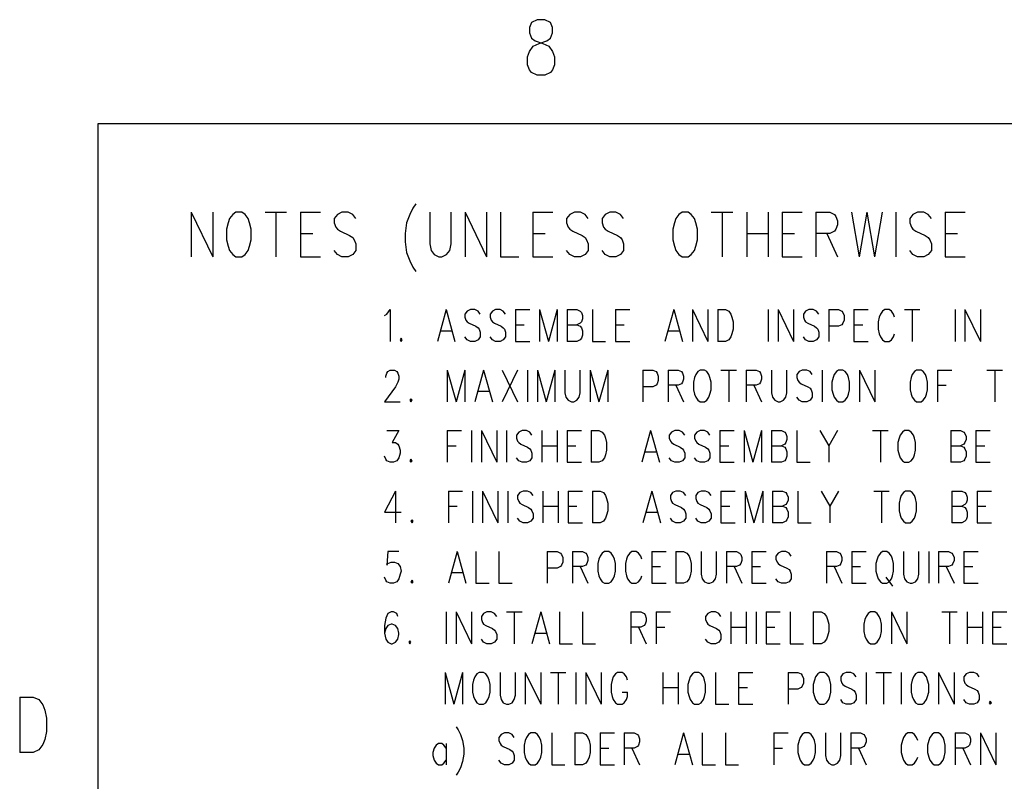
# Model space of a CAD drawing. Extents: x 2 to 38, y 4.3 to 27.6.
# Tile 4 of 25: x 2.2 to 6.5, y 24.2 to 27.5. Entities that reach past the tile are written whole.
import ezdxf

# ---------------------------------------------------------------- set-up
doc = ezdxf.new("R2010")
doc.units = 0
doc.layers.add('assy_t', color=3, linetype='CONTINUOUS')

msp = doc.modelspace()

# ---------------------------------------------------------------- linework, layer by layer
at = {"layer": 'assy_t', "color": 3}
for points in [[(4.4619, 27.53006), (4.43665, 27.51849), (4.42824, 27.49534), (4.42824, 27.4722), (4.43665, 27.44905), (4.45349, 27.43748), (4.48715, 27.42591), (4.5124, 27.41433), (4.52924, 27.39119), (4.53765, 27.36804), (4.53765, 27.33332), (4.52924, 27.31018), (4.52082, 27.29861), (4.49557, 27.28703), (4.4619, 27.28703), (4.43665, 27.29861), (4.42824, 27.31018), (4.41982, 27.33332), (4.41982, 27.36804), (4.42824, 27.39119), (4.44507, 27.41433), (4.47032, 27.42591), (4.50399, 27.43748), (4.52082, 27.44905), (4.52924, 27.4722), (4.52924, 27.49534), (4.52082, 27.51849), (4.49557, 27.53006), (4.4619, 27.53006)], [(2.54174, 4.85581), (2.54174, 27.07542), (37.45826, 27.07542), (37.45826, 4.85581), (2.54174, 4.85581)], [(3.93109, 26.72493), (3.91762, 26.70641), (3.90415, 26.67864), (3.89069, 26.64161), (3.88395, 26.59532), (3.88395, 26.55828), (3.89069, 26.51199), (3.90415, 26.47496), (3.91762, 26.44718), (3.93109, 26.42867)], [(2.94804, 26.6879), (2.94804, 26.49348)], [(2.94804, 26.6879), (3.0423, 26.49348)], [(3.0423, 26.6879), (3.0423, 26.49348)], [(3.1433, 26.6879), (3.12983, 26.67864), (3.11637, 26.66012), (3.10963, 26.64161), (3.1029, 26.61383), (3.1029, 26.56754), (3.10963, 26.53977), (3.11637, 26.52125), (3.12983, 26.50273), (3.1433, 26.49348), (3.17023, 26.49348), (3.1837, 26.50273), (3.19717, 26.52125), (3.2039, 26.53977), (3.21063, 26.56754), (3.21063, 26.61383), (3.2039, 26.64161), (3.19717, 26.66012), (3.1837, 26.67864), (3.17023, 26.6879), (3.1433, 26.6879)], [(3.27123, 26.6879), (3.3655, 26.6879)], [(3.31836, 26.6879), (3.31836, 26.49348)], [(3.42609, 26.6879), (3.42609, 26.49348)], [(3.42609, 26.6879), (3.51363, 26.6879)], [(3.66849, 26.66012), (3.65502, 26.67864), (3.63482, 26.6879), (3.60789, 26.6879), (3.58769, 26.67864), (3.57423, 26.66012), (3.57423, 26.64161), (3.58096, 26.62309), (3.58769, 26.61383), (3.60116, 26.60457), (3.64156, 26.58606), (3.65502, 26.5768), (3.66176, 26.56754), (3.66849, 26.54902), (3.66849, 26.52125), (3.65502, 26.50273), (3.63482, 26.49348), (3.60789, 26.49348), (3.58769, 26.50273), (3.57423, 26.52125)], [(3.99168, 26.6879), (3.99168, 26.54902)], [(3.99168, 26.54902), (3.99842, 26.52125), (4.01188, 26.50273), (4.03208, 26.49348), (4.04555, 26.49348), (4.06575, 26.50273), (4.07922, 26.52125), (4.08595, 26.54902), (4.08595, 26.6879)], [(4.14655, 26.6879), (4.14655, 26.49348)], [(4.14655, 26.6879), (4.24081, 26.49348)], [(4.24081, 26.6879), (4.24081, 26.49348)], [(4.30141, 26.6879), (4.30141, 26.49348), (4.38221, 26.49348)], [(4.44281, 26.6879), (4.44281, 26.49348)], [(4.44281, 26.6879), (4.53034, 26.6879)], [(4.68521, 26.66012), (4.67174, 26.67864), (4.65154, 26.6879), (4.62461, 26.6879), (4.60441, 26.67864), (4.59094, 26.66012), (4.59094, 26.64161), (4.59767, 26.62309), (4.60441, 26.61383), (4.61787, 26.60457), (4.65827, 26.58606), (4.67174, 26.5768), (4.67847, 26.56754), (4.68521, 26.54902), (4.68521, 26.52125), (4.67174, 26.50273), (4.65154, 26.49348), (4.62461, 26.49348), (4.60441, 26.50273), (4.59094, 26.52125)], [(4.84007, 26.66012), (4.8266, 26.67864), (4.8064, 26.6879), (4.77947, 26.6879), (4.75927, 26.67864), (4.74581, 26.66012), (4.74581, 26.64161), (4.75254, 26.62309), (4.75927, 26.61383), (4.77274, 26.60457), (4.81314, 26.58606), (4.8266, 26.5768), (4.83334, 26.56754), (4.84007, 26.54902), (4.84007, 26.52125), (4.8266, 26.50273), (4.8064, 26.49348), (4.77947, 26.49348), (4.75927, 26.50273), (4.74581, 26.52125)], [(5.09593, 26.6879), (5.08247, 26.67864), (5.069, 26.66012), (5.06227, 26.64161), (5.05553, 26.61383), (5.05553, 26.56754), (5.06227, 26.53977), (5.069, 26.52125), (5.08247, 26.50273), (5.09593, 26.49348), (5.12287, 26.49348), (5.13633, 26.50273), (5.1498, 26.52125), (5.15653, 26.53977), (5.16326, 26.56754), (5.16326, 26.61383), (5.15653, 26.64161), (5.1498, 26.66012), (5.13633, 26.67864), (5.12287, 26.6879), (5.09593, 26.6879)], [(5.22386, 26.6879), (5.31813, 26.6879)], [(5.271, 26.6879), (5.271, 26.49348)], [(5.37873, 26.6879), (5.37873, 26.49348)], [(5.47299, 26.6879), (5.47299, 26.49348)], [(5.53359, 26.6879), (5.53359, 26.49348)], [(5.53359, 26.6879), (5.62112, 26.6879)], [(5.68172, 26.6879), (5.68172, 26.49348)], [(5.68172, 26.6879), (5.74232, 26.6879), (5.76252, 26.67864), (5.76925, 26.66938), (5.77599, 26.65086), (5.77599, 26.63235), (5.76925, 26.61383), (5.76252, 26.60457), (5.74232, 26.59532), (5.68172, 26.59532)], [(5.83659, 26.6879), (5.87025, 26.49348)], [(5.90392, 26.6879), (5.87025, 26.49348)], [(5.90392, 26.6879), (5.93758, 26.49348)], [(5.97125, 26.6879), (5.93758, 26.49348)], [(6.03185, 26.6879), (6.03185, 26.49348)], [(6.18671, 26.66012), (6.17325, 26.67864), (6.15305, 26.6879), (6.12611, 26.6879), (6.10591, 26.67864), (6.09245, 26.66012), (6.09245, 26.64161), (6.09918, 26.62309), (6.10591, 26.61383), (6.11938, 26.60457), (6.15978, 26.58606), (6.17325, 26.5768), (6.17998, 26.56754), (6.18671, 26.54902), (6.18671, 26.52125), (6.17325, 26.50273), (6.15305, 26.49348), (6.12611, 26.49348), (6.10591, 26.50273), (6.09245, 26.52125)], [(6.24731, 26.6879), (6.24731, 26.49348)], [(6.24731, 26.6879), (6.33484, 26.6879)], [(3.42609, 26.59532), (3.47996, 26.59532)], [(4.44281, 26.59532), (4.49668, 26.59532)], [(5.37873, 26.59532), (5.47299, 26.59532)], [(5.53359, 26.59532), (5.58746, 26.59532)], [(5.72885, 26.59532), (5.77599, 26.49348)], [(6.24731, 26.59532), (6.30118, 26.59532)], [(3.42609, 26.49348), (3.51363, 26.49348)], [(4.44281, 26.49348), (4.53034, 26.49348)], [(5.53359, 26.49348), (5.62112, 26.49348)], [(6.24731, 26.49348), (6.33484, 26.49348)], [(3.7945, 26.23557), (3.80412, 26.24218), (3.81855, 26.26202), (3.81855, 26.12315)], [(4.06383, 26.26202), (4.02535, 26.12315)], [(4.06383, 26.26202), (4.1023, 26.12315)], [(4.21292, 26.24218), (4.2033, 26.25541), (4.18887, 26.26202), (4.16963, 26.26202), (4.15521, 26.25541), (4.14559, 26.24218), (4.14559, 26.22896), (4.1504, 26.21573), (4.15521, 26.20912), (4.16482, 26.2025), (4.19368, 26.18928), (4.2033, 26.18267), (4.20811, 26.17605), (4.21292, 26.16283), (4.21292, 26.14299), (4.2033, 26.12976), (4.18887, 26.12315), (4.16963, 26.12315), (4.15521, 26.12976), (4.14559, 26.14299)], [(4.32354, 26.24218), (4.31392, 26.25541), (4.29949, 26.26202), (4.28025, 26.26202), (4.26582, 26.25541), (4.2562, 26.24218), (4.2562, 26.22896), (4.26101, 26.21573), (4.26582, 26.20912), (4.27544, 26.2025), (4.3043, 26.18928), (4.31392, 26.18267), (4.31873, 26.17605), (4.32354, 26.16283), (4.32354, 26.14299), (4.31392, 26.12976), (4.29949, 26.12315), (4.28025, 26.12315), (4.26582, 26.12976), (4.2562, 26.14299)], [(4.36682, 26.26202), (4.36682, 26.12315)], [(4.36682, 26.26202), (4.42934, 26.26202)], [(4.47263, 26.26202), (4.47263, 26.12315)], [(4.47263, 26.26202), (4.5111, 26.12315)], [(4.54958, 26.26202), (4.5111, 26.12315)], [(4.54958, 26.26202), (4.54958, 26.12315)], [(4.59286, 26.26202), (4.59286, 26.12315)], [(4.59286, 26.26202), (4.63615, 26.26202), (4.65058, 26.25541), (4.65539, 26.24879), (4.6602, 26.23557), (4.6602, 26.22234), (4.65539, 26.20912), (4.65058, 26.2025), (4.63615, 26.19589)], [(4.70348, 26.26202), (4.70348, 26.12315), (4.7612, 26.12315)], [(4.80448, 26.26202), (4.80448, 26.12315)], [(4.80448, 26.26202), (4.867, 26.26202)], [(5.05938, 26.26202), (5.02091, 26.12315)], [(5.05938, 26.26202), (5.09786, 26.12315)], [(5.14114, 26.26202), (5.14114, 26.12315)], [(5.14114, 26.26202), (5.20847, 26.12315)], [(5.20847, 26.26202), (5.20847, 26.12315)], [(5.25176, 26.26202), (5.25176, 26.12315)], [(5.25176, 26.26202), (5.28542, 26.26202), (5.29985, 26.25541), (5.30947, 26.24218), (5.31428, 26.22896), (5.31909, 26.20912), (5.31909, 26.17605), (5.31428, 26.15621), (5.30947, 26.14299), (5.29985, 26.12976), (5.28542, 26.12315), (5.25176, 26.12315)], [(5.47299, 26.26202), (5.47299, 26.12315)], [(5.51628, 26.26202), (5.51628, 26.12315)], [(5.51628, 26.26202), (5.58361, 26.12315)], [(5.58361, 26.26202), (5.58361, 26.12315)], [(5.69423, 26.24218), (5.68461, 26.25541), (5.67018, 26.26202), (5.65094, 26.26202), (5.63651, 26.25541), (5.62689, 26.24218), (5.62689, 26.22896), (5.6317, 26.21573), (5.63651, 26.20912), (5.64613, 26.2025), (5.67499, 26.18928), (5.68461, 26.18267), (5.68942, 26.17605), (5.69423, 26.16283), (5.69423, 26.14299), (5.68461, 26.12976), (5.67018, 26.12315), (5.65094, 26.12315), (5.63651, 26.12976), (5.62689, 26.14299)], [(5.73751, 26.26202), (5.73751, 26.12315)], [(5.73751, 26.26202), (5.7808, 26.26202), (5.79522, 26.25541), (5.80003, 26.24879), (5.80484, 26.23557), (5.80484, 26.21573), (5.80003, 26.2025), (5.79522, 26.19589), (5.7808, 26.18928), (5.73751, 26.18928)], [(5.84813, 26.26202), (5.84813, 26.12315)], [(5.84813, 26.26202), (5.91065, 26.26202)], [(6.02608, 26.22896), (6.02127, 26.24218), (6.01165, 26.25541), (6.00203, 26.26202), (5.98279, 26.26202), (5.97317, 26.25541), (5.96356, 26.24218), (5.95875, 26.22896), (5.95394, 26.20912), (5.95394, 26.17605), (5.95875, 26.15621), (5.96356, 26.14299), (5.97317, 26.12976), (5.98279, 26.12315), (6.00203, 26.12315), (6.01165, 26.12976), (6.02127, 26.14299), (6.02608, 26.15621)], [(6.06936, 26.26202), (6.13669, 26.26202)], [(6.10303, 26.26202), (6.10303, 26.12315)], [(6.2906, 26.26202), (6.2906, 26.12315)], [(6.33388, 26.26202), (6.33388, 26.12315)], [(6.33388, 26.26202), (6.40121, 26.12315)], [(6.40121, 26.26202), (6.40121, 26.12315)], [(4.36682, 26.19589), (4.4053, 26.19589)], [(4.59286, 26.19589), (4.63615, 26.19589), (4.65058, 26.18928), (4.65539, 26.18267), (4.6602, 26.16944), (4.6602, 26.1496), (4.65539, 26.13637), (4.65058, 26.12976), (4.63615, 26.12315), (4.59286, 26.12315)], [(4.80448, 26.19589), (4.84296, 26.19589)], [(5.84813, 26.19589), (5.8866, 26.19589)], [(4.03978, 26.16944), (4.08787, 26.16944)], [(5.03533, 26.16944), (5.08343, 26.16944)], [(3.86664, 26.13637), (3.86183, 26.12976), (3.86664, 26.12315), (3.87145, 26.12976), (3.86664, 26.13637)], [(4.36682, 26.12315), (4.42934, 26.12315)], [(4.80448, 26.12315), (4.867, 26.12315)], [(5.84813, 26.12315), (5.91065, 26.12315)], [(3.79931, 25.96444), (3.79931, 25.97105), (3.80412, 25.98428), (3.80893, 25.99089), (3.81855, 25.9975), (3.83778, 25.9975), (3.8474, 25.99089), (3.85221, 25.98428), (3.85702, 25.97105), (3.85702, 25.95782), (3.85221, 25.9446), (3.84259, 25.92476), (3.7945, 25.85863), (3.86183, 25.85863)], [(4.06864, 25.9975), (4.06864, 25.85863)], [(4.06864, 25.9975), (4.10711, 25.85863)], [(4.14559, 25.9975), (4.10711, 25.85863)], [(4.14559, 25.9975), (4.14559, 25.85863)], [(4.22735, 25.9975), (4.18887, 25.85863)], [(4.22735, 25.9975), (4.26582, 25.85863)], [(4.30911, 25.9975), (4.37644, 25.85863)], [(4.37644, 25.9975), (4.30911, 25.85863)], [(4.41973, 25.9975), (4.41973, 25.85863)], [(4.46301, 25.9975), (4.46301, 25.85863)], [(4.46301, 25.9975), (4.50149, 25.85863)], [(4.53996, 25.9975), (4.50149, 25.85863)], [(4.53996, 25.9975), (4.53996, 25.85863)], [(4.58325, 25.9975), (4.58325, 25.89831), (4.58806, 25.87847), (4.59767, 25.86524), (4.6121, 25.85863), (4.62172, 25.85863), (4.63615, 25.86524), (4.64577, 25.87847), (4.65058, 25.89831), (4.65058, 25.9975)], [(4.69386, 25.9975), (4.69386, 25.85863)], [(4.69386, 25.9975), (4.73234, 25.85863)], [(4.77081, 25.9975), (4.73234, 25.85863)], [(4.77081, 25.9975), (4.77081, 25.85863)], [(4.92472, 25.9975), (4.92472, 25.85863)], [(4.92472, 25.9975), (4.968, 25.9975), (4.98243, 25.99089), (4.98724, 25.98428), (4.99205, 25.97105), (4.99205, 25.95121), (4.98724, 25.93798), (4.98243, 25.93137), (4.968, 25.92476), (4.92472, 25.92476)], [(5.03533, 25.9975), (5.03533, 25.85863)], [(5.03533, 25.9975), (5.07862, 25.9975), (5.09305, 25.99089), (5.09786, 25.98428), (5.10267, 25.97105), (5.10267, 25.95782), (5.09786, 25.9446), (5.09305, 25.93798), (5.07862, 25.93137), (5.03533, 25.93137)], [(5.17481, 25.9975), (5.16519, 25.99089), (5.15557, 25.97766), (5.15076, 25.96444), (5.14595, 25.9446), (5.14595, 25.91153), (5.15076, 25.89169), (5.15557, 25.87847), (5.16519, 25.86524), (5.17481, 25.85863), (5.19404, 25.85863), (5.20366, 25.86524), (5.21328, 25.87847), (5.21809, 25.89169), (5.2229, 25.91153), (5.2229, 25.9446), (5.21809, 25.96444), (5.21328, 25.97766), (5.20366, 25.99089), (5.19404, 25.9975), (5.17481, 25.9975)], [(5.26619, 25.9975), (5.33352, 25.9975)], [(5.29985, 25.9975), (5.29985, 25.85863)], [(5.3768, 25.9975), (5.3768, 25.85863)], [(5.3768, 25.9975), (5.42009, 25.9975), (5.43452, 25.99089), (5.43933, 25.98428), (5.44414, 25.97105), (5.44414, 25.95782), (5.43933, 25.9446), (5.43452, 25.93798), (5.42009, 25.93137), (5.3768, 25.93137)], [(5.48742, 25.9975), (5.48742, 25.89831), (5.49223, 25.87847), (5.50185, 25.86524), (5.51628, 25.85863), (5.5259, 25.85863), (5.54032, 25.86524), (5.54994, 25.87847), (5.55475, 25.89831), (5.55475, 25.9975)], [(5.66537, 25.97766), (5.65575, 25.99089), (5.64132, 25.9975), (5.62208, 25.9975), (5.60766, 25.99089), (5.59804, 25.97766), (5.59804, 25.96444), (5.60285, 25.95121), (5.60766, 25.9446), (5.61728, 25.93798), (5.64613, 25.92476), (5.65575, 25.91815), (5.66056, 25.91153), (5.66537, 25.89831), (5.66537, 25.87847), (5.65575, 25.86524), (5.64132, 25.85863), (5.62208, 25.85863), (5.60766, 25.86524), (5.59804, 25.87847)], [(5.70865, 25.9975), (5.70865, 25.85863)], [(5.7808, 25.9975), (5.77118, 25.99089), (5.76156, 25.97766), (5.75675, 25.96444), (5.75194, 25.9446), (5.75194, 25.91153), (5.75675, 25.89169), (5.76156, 25.87847), (5.77118, 25.86524), (5.7808, 25.85863), (5.80003, 25.85863), (5.80965, 25.86524), (5.81927, 25.87847), (5.82408, 25.89169), (5.82889, 25.91153), (5.82889, 25.9446), (5.82408, 25.96444), (5.81927, 25.97766), (5.80965, 25.99089), (5.80003, 25.9975), (5.7808, 25.9975)], [(5.87218, 25.9975), (5.87218, 25.85863)], [(5.87218, 25.9975), (5.93951, 25.85863)], [(5.93951, 25.9975), (5.93951, 25.85863)], [(6.12227, 25.9975), (6.11265, 25.99089), (6.10303, 25.97766), (6.09822, 25.96444), (6.09341, 25.9446), (6.09341, 25.91153), (6.09822, 25.89169), (6.10303, 25.87847), (6.11265, 25.86524), (6.12227, 25.85863), (6.1415, 25.85863), (6.15112, 25.86524), (6.16074, 25.87847), (6.16555, 25.89169), (6.17036, 25.91153), (6.17036, 25.9446), (6.16555, 25.96444), (6.16074, 25.97766), (6.15112, 25.99089), (6.1415, 25.9975), (6.12227, 25.9975)], [(6.21365, 25.9975), (6.21365, 25.85863)], [(6.21365, 25.9975), (6.27617, 25.9975)], [(6.43007, 25.9975), (6.4974, 25.9975)], [(6.46374, 25.9975), (6.46374, 25.85863)], [(4.2033, 25.90492), (4.25139, 25.90492)], [(5.069, 25.93137), (5.10267, 25.85863)], [(5.41047, 25.93137), (5.44414, 25.85863)], [(6.21365, 25.93137), (6.25212, 25.93137)], [(3.90992, 25.87186), (3.90512, 25.86524), (3.90992, 25.85863), (3.91473, 25.86524), (3.90992, 25.87186)], [(3.80412, 25.73298), (3.85702, 25.73298), (3.82816, 25.68008), (3.84259, 25.68008), (3.85221, 25.67347), (3.85702, 25.66685), (3.86183, 25.64701), (3.86183, 25.63379), (3.85702, 25.61395), (3.8474, 25.60072), (3.83297, 25.59411), (3.81855, 25.59411), (3.80412, 25.60072), (3.79931, 25.60734), (3.7945, 25.62056)], [(4.06864, 25.73298), (4.06864, 25.59411)], [(4.06864, 25.73298), (4.13116, 25.73298)], [(4.17444, 25.73298), (4.17444, 25.59411)], [(4.21773, 25.73298), (4.21773, 25.59411)], [(4.21773, 25.73298), (4.28506, 25.59411)], [(4.28506, 25.73298), (4.28506, 25.59411)], [(4.32835, 25.73298), (4.32835, 25.59411)], [(4.43896, 25.71314), (4.42934, 25.72637), (4.41492, 25.73298), (4.39568, 25.73298), (4.38125, 25.72637), (4.37163, 25.71314), (4.37163, 25.69992), (4.37644, 25.68669), (4.38125, 25.68008), (4.39087, 25.67347), (4.41973, 25.66024), (4.42934, 25.65363), (4.43415, 25.64701), (4.43896, 25.63379), (4.43896, 25.61395), (4.42934, 25.60072), (4.41492, 25.59411), (4.39568, 25.59411), (4.38125, 25.60072), (4.37163, 25.61395)], [(4.48225, 25.73298), (4.48225, 25.59411)], [(4.54958, 25.73298), (4.54958, 25.59411)], [(4.59286, 25.73298), (4.59286, 25.59411)], [(4.59286, 25.73298), (4.65539, 25.73298)], [(4.69867, 25.73298), (4.69867, 25.59411)], [(4.69867, 25.73298), (4.73234, 25.73298), (4.74677, 25.72637), (4.75639, 25.71314), (4.7612, 25.69992), (4.766, 25.68008), (4.766, 25.64701), (4.7612, 25.62717), (4.75639, 25.61395), (4.74677, 25.60072), (4.73234, 25.59411), (4.69867, 25.59411)], [(4.95838, 25.73298), (4.91991, 25.59411)], [(4.95838, 25.73298), (4.99686, 25.59411)], [(5.10747, 25.71314), (5.09786, 25.72637), (5.08343, 25.73298), (5.06419, 25.73298), (5.04976, 25.72637), (5.04014, 25.71314), (5.04014, 25.69992), (5.04495, 25.68669), (5.04976, 25.68008), (5.05938, 25.67347), (5.08824, 25.66024), (5.09786, 25.65363), (5.10267, 25.64701), (5.10747, 25.63379), (5.10747, 25.61395), (5.09786, 25.60072), (5.08343, 25.59411), (5.06419, 25.59411), (5.04976, 25.60072), (5.04014, 25.61395)], [(5.21809, 25.71314), (5.20847, 25.72637), (5.19404, 25.73298), (5.17481, 25.73298), (5.16038, 25.72637), (5.15076, 25.71314), (5.15076, 25.69992), (5.15557, 25.68669), (5.16038, 25.68008), (5.17, 25.67347), (5.19885, 25.66024), (5.20847, 25.65363), (5.21328, 25.64701), (5.21809, 25.63379), (5.21809, 25.61395), (5.20847, 25.60072), (5.19404, 25.59411), (5.17481, 25.59411), (5.16038, 25.60072), (5.15076, 25.61395)], [(5.26138, 25.73298), (5.26138, 25.59411)], [(5.26138, 25.73298), (5.3239, 25.73298)], [(5.36718, 25.73298), (5.36718, 25.59411)], [(5.36718, 25.73298), (5.40566, 25.59411)], [(5.44414, 25.73298), (5.40566, 25.59411)], [(5.44414, 25.73298), (5.44414, 25.59411)], [(5.48742, 25.73298), (5.48742, 25.59411)], [(5.48742, 25.73298), (5.53071, 25.73298), (5.54513, 25.72637), (5.54994, 25.71976), (5.55475, 25.70653), (5.55475, 25.6933), (5.54994, 25.68008), (5.54513, 25.67347), (5.53071, 25.66685)], [(5.59804, 25.73298), (5.59804, 25.59411), (5.65575, 25.59411)], [(5.69904, 25.73298), (5.73751, 25.66685), (5.73751, 25.59411)], [(5.77599, 25.73298), (5.73751, 25.66685)], [(5.92989, 25.73298), (5.99722, 25.73298)], [(5.96356, 25.73298), (5.96356, 25.59411)], [(6.06936, 25.73298), (6.05974, 25.72637), (6.05013, 25.71314)], [(6.05013, 25.61395), (6.05974, 25.60072), (6.06936, 25.59411), (6.0886, 25.59411), (6.09822, 25.60072), (6.10784, 25.61395), (6.11265, 25.62717), (6.11746, 25.64701), (6.11746, 25.68008), (6.11265, 25.69992), (6.10784, 25.71314), (6.09822, 25.72637), (6.0886, 25.73298), (6.06936, 25.73298)], [(6.27136, 25.73298), (6.27136, 25.59411)], [(6.27136, 25.73298), (6.31464, 25.73298), (6.32907, 25.72637), (6.33388, 25.71976), (6.33869, 25.70653), (6.33869, 25.6933), (6.33388, 25.68008), (6.32907, 25.67347), (6.31464, 25.66685)], [(6.38198, 25.73298), (6.38198, 25.59411)], [(6.38198, 25.73298), (6.4445, 25.73298)], [(6.05013, 25.71314), (6.04532, 25.69992), (6.04051, 25.68008), (6.04051, 25.64701), (6.04532, 25.62717), (6.05013, 25.61395)], [(4.06864, 25.66685), (4.10711, 25.66685)], [(4.48225, 25.66685), (4.54958, 25.66685)], [(4.59286, 25.66685), (4.63134, 25.66685)], [(4.93434, 25.6404), (4.98243, 25.6404)], [(5.26138, 25.66685), (5.29985, 25.66685)], [(5.48742, 25.66685), (5.53071, 25.66685), (5.54513, 25.66024), (5.54994, 25.65363), (5.55475, 25.6404), (5.55475, 25.62056), (5.54994, 25.60734), (5.54513, 25.60072), (5.53071, 25.59411), (5.48742, 25.59411)], [(6.27136, 25.66685), (6.31464, 25.66685), (6.32907, 25.66024), (6.33388, 25.65363), (6.33869, 25.6404), (6.33869, 25.62056), (6.33388, 25.60734), (6.32907, 25.60072), (6.31464, 25.59411), (6.27136, 25.59411)], [(6.38198, 25.66685), (6.42045, 25.66685)], [(3.90992, 25.60734), (3.90512, 25.60072), (3.90992, 25.59411), (3.91473, 25.60072), (3.90992, 25.60734)], [(4.59286, 25.59411), (4.65539, 25.59411)], [(5.26138, 25.59411), (5.3239, 25.59411)], [(6.38198, 25.59411), (6.4445, 25.59411)], [(3.84259, 25.46846), (3.7945, 25.37588), (3.86664, 25.37588)], [(3.84259, 25.46846), (3.84259, 25.32959)], [(4.07345, 25.46846), (4.07345, 25.32959)], [(4.07345, 25.46846), (4.13597, 25.46846)], [(4.17925, 25.46846), (4.17925, 25.32959)], [(4.22254, 25.46846), (4.22254, 25.32959)], [(4.22254, 25.46846), (4.28987, 25.32959)], [(4.28987, 25.46846), (4.28987, 25.32959)], [(4.33316, 25.46846), (4.33316, 25.32959)], [(4.44377, 25.44862), (4.43415, 25.46185), (4.41973, 25.46846), (4.40049, 25.46846), (4.38606, 25.46185), (4.37644, 25.44862), (4.37644, 25.4354), (4.38125, 25.42217), (4.38606, 25.41556), (4.39568, 25.40895), (4.42453, 25.39572), (4.43415, 25.38911), (4.43896, 25.38249), (4.44377, 25.36927), (4.44377, 25.34943), (4.43415, 25.3362), (4.41973, 25.32959), (4.40049, 25.32959), (4.38606, 25.3362), (4.37644, 25.34943)], [(4.48706, 25.46846), (4.48706, 25.32959)], [(4.55439, 25.46846), (4.55439, 25.32959)], [(4.59767, 25.46846), (4.59767, 25.32959)], [(4.59767, 25.46846), (4.6602, 25.46846)], [(4.70348, 25.46846), (4.70348, 25.32959)], [(4.70348, 25.46846), (4.73715, 25.46846), (4.75158, 25.46185), (4.7612, 25.44862), (4.766, 25.4354), (4.77081, 25.41556), (4.77081, 25.38249), (4.766, 25.36266), (4.7612, 25.34943), (4.75158, 25.3362), (4.73715, 25.32959), (4.70348, 25.32959)], [(4.96319, 25.46846), (4.92472, 25.32959)], [(4.96319, 25.46846), (5.00167, 25.32959)], [(5.11228, 25.44862), (5.10267, 25.46185), (5.08824, 25.46846), (5.069, 25.46846), (5.05457, 25.46185), (5.04495, 25.44862), (5.04495, 25.4354), (5.04976, 25.42217), (5.05457, 25.41556), (5.06419, 25.40895), (5.09305, 25.39572), (5.10267, 25.38911), (5.10747, 25.38249), (5.11228, 25.36927), (5.11228, 25.34943), (5.10267, 25.3362), (5.08824, 25.32959), (5.069, 25.32959), (5.05457, 25.3362), (5.04495, 25.34943)], [(5.2229, 25.44862), (5.21328, 25.46185), (5.19885, 25.46846), (5.17962, 25.46846), (5.16519, 25.46185), (5.15557, 25.44862), (5.15557, 25.4354), (5.16038, 25.42217), (5.16519, 25.41556), (5.17481, 25.40895), (5.20366, 25.39572), (5.21328, 25.38911), (5.21809, 25.38249), (5.2229, 25.36927), (5.2229, 25.34943), (5.21328, 25.3362), (5.19885, 25.32959), (5.17962, 25.32959), (5.16519, 25.3362), (5.15557, 25.34943)], [(5.26619, 25.46846), (5.26619, 25.32959)], [(5.26619, 25.46846), (5.32871, 25.46846)], [(5.37199, 25.46846), (5.37199, 25.32959)], [(5.37199, 25.46846), (5.41047, 25.32959)], [(5.44895, 25.46846), (5.41047, 25.32959)], [(5.44895, 25.46846), (5.44895, 25.32959)], [(5.49223, 25.46846), (5.49223, 25.32959)], [(5.49223, 25.46846), (5.53552, 25.46846)], [(5.53552, 25.46846), (5.54994, 25.46185), (5.55475, 25.45524), (5.55956, 25.44201), (5.55956, 25.42879), (5.55475, 25.41556), (5.54994, 25.40895), (5.53552, 25.40233)], [(5.60285, 25.46846), (5.60285, 25.32959), (5.66056, 25.32959)], [(5.70385, 25.46846), (5.74232, 25.40233), (5.74232, 25.32959)], [(5.7808, 25.46846), (5.74232, 25.40233)], [(5.9347, 25.46846), (6.00203, 25.46846)], [(5.96836, 25.46846), (5.96836, 25.32959)], [(6.07417, 25.46846), (6.06455, 25.46185), (6.05493, 25.44862), (6.05013, 25.4354)], [(6.05013, 25.36266), (6.05493, 25.34943), (6.06455, 25.3362), (6.07417, 25.32959), (6.09341, 25.32959), (6.10303, 25.3362), (6.11265, 25.34943), (6.11746, 25.36266), (6.12227, 25.38249), (6.12227, 25.41556), (6.11746, 25.4354), (6.11265, 25.44862), (6.10303, 25.46185), (6.09341, 25.46846), (6.07417, 25.46846)], [(6.27617, 25.46846), (6.27617, 25.32959)], [(6.27617, 25.46846), (6.31945, 25.46846), (6.33388, 25.46185), (6.33869, 25.45524), (6.3435, 25.44201), (6.3435, 25.42879), (6.33869, 25.41556), (6.33388, 25.40895), (6.31945, 25.40233)], [(6.38679, 25.46846), (6.38679, 25.32959)], [(6.38679, 25.46846), (6.44931, 25.46846)], [(6.05013, 25.4354), (6.04532, 25.41556), (6.04532, 25.38249), (6.05013, 25.36266)], [(4.07345, 25.40233), (4.11192, 25.40233)], [(4.48706, 25.40233), (4.55439, 25.40233)], [(4.59767, 25.40233), (4.63615, 25.40233)], [(4.93914, 25.37588), (4.98724, 25.37588)], [(5.26619, 25.40233), (5.30466, 25.40233)], [(5.49223, 25.40233), (5.53552, 25.40233)], [(5.53552, 25.40233), (5.54994, 25.39572), (5.55475, 25.38911), (5.55956, 25.37588), (5.55956, 25.35604), (5.55475, 25.34282), (5.54994, 25.3362), (5.53552, 25.32959)], [(6.27617, 25.40233), (6.31945, 25.40233), (6.33388, 25.39572), (6.33869, 25.38911), (6.3435, 25.37588), (6.3435, 25.35604), (6.33869, 25.34282), (6.33388, 25.3362), (6.31945, 25.32959), (6.27617, 25.32959)], [(6.38679, 25.40233), (6.42526, 25.40233)], [(3.91473, 25.34282), (3.90992, 25.3362), (3.91473, 25.32959), (3.91954, 25.3362), (3.91473, 25.34282)], [(4.59767, 25.32959), (4.6602, 25.32959)], [(5.26619, 25.32959), (5.32871, 25.32959)], [(5.53552, 25.32959), (5.49223, 25.32959)], [(6.38679, 25.32959), (6.44931, 25.32959)], [(3.85702, 25.20394), (3.80893, 25.20394), (3.80412, 25.14443), (3.80893, 25.15104), (3.82335, 25.15765), (3.83778, 25.15765), (3.85221, 25.15104), (3.86183, 25.13781), (3.86664, 25.11798), (3.86183, 25.10475), (3.85702, 25.08491), (3.8474, 25.07168), (3.83297, 25.06507), (3.81855, 25.06507), (3.80412, 25.07168), (3.79931, 25.0783), (3.7945, 25.09152)], [(4.11192, 25.20394), (4.07345, 25.06507)], [(4.11192, 25.20394), (4.1504, 25.06507)], [(4.19368, 25.20394), (4.19368, 25.06507), (4.25139, 25.06507)], [(4.29468, 25.20394), (4.29468, 25.06507), (4.35239, 25.06507)], [(4.5063, 25.20394), (4.5063, 25.06507)], [(4.5063, 25.20394), (4.54958, 25.20394), (4.56401, 25.19733), (4.56882, 25.19072), (4.57363, 25.17749), (4.57363, 25.15765), (4.56882, 25.14443), (4.56401, 25.13781), (4.54958, 25.1312), (4.5063, 25.1312)], [(4.61691, 25.20394), (4.61691, 25.06507)], [(4.61691, 25.20394), (4.6602, 25.20394), (4.67463, 25.19733), (4.67943, 25.19072), (4.68424, 25.17749), (4.68424, 25.16427), (4.67943, 25.15104), (4.67463, 25.14443), (4.6602, 25.13781), (4.61691, 25.13781)], [(4.75639, 25.20394), (4.74677, 25.19733), (4.73715, 25.18411), (4.73234, 25.17088), (4.72753, 25.15104), (4.72753, 25.11798), (4.73234, 25.09814), (4.73715, 25.08491), (4.74677, 25.07168), (4.75639, 25.06507), (4.77562, 25.06507), (4.78524, 25.07168), (4.79486, 25.08491), (4.79967, 25.09814), (4.80448, 25.11798), (4.80448, 25.15104), (4.79967, 25.17088), (4.79486, 25.18411), (4.78524, 25.19733), (4.77562, 25.20394), (4.75639, 25.20394)], [(4.91991, 25.17088), (4.9151, 25.18411), (4.90548, 25.19733), (4.89586, 25.20394), (4.87662, 25.20394), (4.867, 25.19733), (4.85738, 25.18411), (4.85257, 25.17088), (4.84777, 25.15104), (4.84777, 25.11798), (4.85257, 25.09814), (4.85738, 25.08491), (4.867, 25.07168), (4.87662, 25.06507), (4.89586, 25.06507), (4.90548, 25.07168), (4.9151, 25.08491), (4.91991, 25.09814)], [(4.96319, 25.20394), (4.96319, 25.06507)], [(4.96319, 25.20394), (5.02571, 25.20394)], [(5.069, 25.20394), (5.069, 25.06507)], [(5.069, 25.20394), (5.10267, 25.20394), (5.11709, 25.19733), (5.12671, 25.18411), (5.13152, 25.17088), (5.13633, 25.15104), (5.13633, 25.11798), (5.13152, 25.09814), (5.12671, 25.08491), (5.11709, 25.07168), (5.10267, 25.06507), (5.069, 25.06507)], [(5.17962, 25.20394), (5.17962, 25.10475), (5.18443, 25.08491), (5.19404, 25.07168), (5.20847, 25.06507), (5.21809, 25.06507), (5.23252, 25.07168), (5.24214, 25.08491), (5.24695, 25.10475), (5.24695, 25.20394)], [(5.29023, 25.20394), (5.29023, 25.06507)], [(5.29023, 25.20394), (5.33352, 25.20394), (5.34795, 25.19733), (5.35276, 25.19072), (5.35757, 25.17749), (5.35757, 25.16427), (5.35276, 25.15104), (5.34795, 25.14443), (5.33352, 25.13781), (5.29023, 25.13781)], [(5.40085, 25.20394), (5.40085, 25.06507)], [(5.40085, 25.20394), (5.46337, 25.20394)], [(5.57399, 25.18411), (5.56437, 25.19733), (5.54994, 25.20394), (5.53071, 25.20394), (5.51628, 25.19733), (5.50666, 25.18411), (5.50666, 25.17088), (5.51147, 25.15765), (5.51628, 25.15104), (5.5259, 25.14443), (5.55475, 25.1312), (5.56437, 25.12459), (5.56918, 25.11798), (5.57399, 25.10475), (5.57399, 25.08491), (5.56437, 25.07168), (5.54994, 25.06507), (5.53071, 25.06507), (5.51628, 25.07168), (5.50666, 25.08491)], [(5.72789, 25.20394), (5.72789, 25.06507)], [(5.72789, 25.20394), (5.77118, 25.20394), (5.78561, 25.19733), (5.79042, 25.19072), (5.79522, 25.17749), (5.79522, 25.16427), (5.79042, 25.15104), (5.78561, 25.14443), (5.77118, 25.13781), (5.72789, 25.13781)], [(5.83851, 25.20394), (5.83851, 25.06507)], [(5.83851, 25.20394), (5.90103, 25.20394)], [(5.97317, 25.20394), (5.96356, 25.19733), (5.95394, 25.18411), (5.94913, 25.17088), (5.94432, 25.15104), (5.94432, 25.11798), (5.94913, 25.09814), (5.95394, 25.08491), (5.96356, 25.07168), (5.97317, 25.06507), (5.99241, 25.06507), (6.00203, 25.07168), (6.01165, 25.08491), (6.01646, 25.09814), (6.02127, 25.11798), (6.02127, 25.15104), (6.01646, 25.17088), (6.01165, 25.18411), (6.00203, 25.19733), (5.99241, 25.20394), (5.97317, 25.20394)], [(6.06455, 25.20394), (6.06455, 25.10475), (6.06936, 25.08491), (6.07898, 25.07168), (6.09341, 25.06507), (6.10303, 25.06507), (6.11746, 25.07168), (6.12708, 25.08491), (6.13189, 25.10475), (6.13189, 25.20394)], [(6.17517, 25.20394), (6.17517, 25.06507)], [(6.21846, 25.20394), (6.21846, 25.06507)], [(6.21846, 25.20394), (6.26174, 25.20394), (6.27617, 25.19733), (6.28098, 25.19072), (6.28579, 25.17749), (6.28579, 25.16427), (6.28098, 25.15104), (6.27617, 25.14443), (6.26174, 25.13781), (6.21846, 25.13781)], [(6.32907, 25.20394), (6.32907, 25.06507)], [(6.32907, 25.20394), (6.3916, 25.20394)], [(4.65058, 25.13781), (4.68424, 25.06507)], [(4.96319, 25.13781), (5.00167, 25.13781)], [(5.3239, 25.13781), (5.35757, 25.06507)], [(5.40085, 25.13781), (5.43933, 25.13781)], [(5.76156, 25.13781), (5.79522, 25.06507)], [(5.83851, 25.13781), (5.87699, 25.13781)], [(6.25212, 25.13781), (6.28579, 25.06507)], [(6.32907, 25.13781), (6.36755, 25.13781)], [(3.91473, 25.0783), (3.90992, 25.07168), (3.91473, 25.06507), (3.91954, 25.07168), (3.91473, 25.0783)], [(4.08787, 25.11136), (4.13597, 25.11136)], [(5.9876, 25.09152), (6.01646, 25.05185)], [(4.96319, 25.06507), (5.02571, 25.06507)], [(5.40085, 25.06507), (5.46337, 25.06507)], [(5.83851, 25.06507), (5.90103, 25.06507)], [(6.32907, 25.06507), (6.3916, 25.06507)], [(3.85221, 24.91959), (3.8474, 24.93281), (3.83297, 24.93943), (3.82335, 24.93943), (3.80893, 24.93281), (3.79931, 24.91297), (3.7945, 24.87991), (3.7945, 24.84684), (3.79931, 24.82039), (3.80893, 24.80717), (3.82335, 24.80055), (3.82816, 24.80055), (3.84259, 24.80717), (3.85221, 24.82039), (3.85702, 24.84023), (3.85702, 24.84684), (3.85221, 24.86668), (3.84259, 24.87991), (3.82816, 24.88652), (3.82335, 24.88652), (3.80893, 24.87991), (3.79931, 24.86668), (3.7945, 24.84684)], [(4.06383, 24.93943), (4.06383, 24.80055)], [(4.10711, 24.93943), (4.10711, 24.80055)], [(4.10711, 24.93943), (4.17444, 24.80055)], [(4.17444, 24.93943), (4.17444, 24.80055)], [(4.28506, 24.91959), (4.27544, 24.93281), (4.26101, 24.93943), (4.24178, 24.93943), (4.22735, 24.93281), (4.21773, 24.91959), (4.21773, 24.90636), (4.22254, 24.89313), (4.22735, 24.88652), (4.23697, 24.87991), (4.26582, 24.86668), (4.27544, 24.86007), (4.28025, 24.85346), (4.28506, 24.84023), (4.28506, 24.82039), (4.27544, 24.80717), (4.26101, 24.80055), (4.24178, 24.80055), (4.22735, 24.80717), (4.21773, 24.82039)], [(4.32835, 24.93943), (4.39568, 24.93943)], [(4.36201, 24.93943), (4.36201, 24.80055)], [(4.47744, 24.93943), (4.43896, 24.80055)], [(4.47744, 24.93943), (4.51591, 24.80055)], [(4.5592, 24.93943), (4.5592, 24.80055), (4.61691, 24.80055)], [(4.6602, 24.93943), (4.6602, 24.80055), (4.71791, 24.80055)], [(4.87181, 24.93943), (4.87181, 24.80055)], [(4.87181, 24.93943), (4.9151, 24.93943), (4.92953, 24.93281), (4.93434, 24.9262), (4.93914, 24.91297), (4.93914, 24.89975), (4.93434, 24.88652), (4.92953, 24.87991), (4.9151, 24.8733), (4.87181, 24.8733)], [(4.98243, 24.93943), (4.98243, 24.80055)], [(4.98243, 24.93943), (5.04495, 24.93943)], [(5.26619, 24.91959), (5.25657, 24.93281), (5.24214, 24.93943), (5.2229, 24.93943), (5.20847, 24.93281), (5.19885, 24.91959), (5.19885, 24.90636), (5.20366, 24.89313), (5.20847, 24.88652), (5.21809, 24.87991), (5.24695, 24.86668), (5.25657, 24.86007), (5.26138, 24.85346), (5.26619, 24.84023), (5.26619, 24.82039), (5.25657, 24.80717), (5.24214, 24.80055), (5.2229, 24.80055), (5.20847, 24.80717), (5.19885, 24.82039)], [(5.30947, 24.93943), (5.30947, 24.80055)], [(5.3768, 24.93943), (5.3768, 24.80055)], [(5.42009, 24.93943), (5.42009, 24.80055)], [(5.46337, 24.93943), (5.46337, 24.80055)], [(5.46337, 24.93943), (5.5259, 24.93943)], [(5.56918, 24.93943), (5.56918, 24.80055), (5.62689, 24.80055)], [(5.67018, 24.93943), (5.67018, 24.80055)], [(5.67018, 24.93943), (5.70385, 24.93943), (5.71827, 24.93281), (5.72789, 24.91959), (5.7327, 24.90636), (5.73751, 24.88652), (5.73751, 24.85346), (5.7327, 24.83362), (5.72789, 24.82039), (5.71827, 24.80717), (5.70385, 24.80055), (5.67018, 24.80055)], [(5.92027, 24.93943), (5.91065, 24.93281), (5.90103, 24.91959), (5.89622, 24.90636), (5.89141, 24.88652), (5.89141, 24.85346), (5.89622, 24.83362), (5.90103, 24.82039), (5.91065, 24.80717), (5.92027, 24.80055), (5.93951, 24.80055), (5.94913, 24.80717), (5.95875, 24.82039), (5.96356, 24.83362), (5.96836, 24.85346), (5.96836, 24.88652), (5.96356, 24.90636), (5.95875, 24.91959), (5.94913, 24.93281), (5.93951, 24.93943), (5.92027, 24.93943)], [(6.01165, 24.93943), (6.01165, 24.80055)], [(6.01165, 24.93943), (6.07898, 24.80055)], [(6.07898, 24.93943), (6.07898, 24.80055)], [(6.23288, 24.93943), (6.30022, 24.93943)], [(6.26655, 24.93943), (6.26655, 24.80055)], [(6.3435, 24.93943), (6.3435, 24.80055)], [(6.41083, 24.93943), (6.41083, 24.80055)], [(6.45412, 24.93943), (6.45412, 24.80055)], [(6.45412, 24.93943), (6.51664, 24.93943)], [(4.90548, 24.8733), (4.93914, 24.80055)], [(4.98243, 24.8733), (5.02091, 24.8733)], [(5.30947, 24.8733), (5.3768, 24.8733)], [(5.46337, 24.8733), (5.50185, 24.8733)], [(6.3435, 24.8733), (6.41083, 24.8733)], [(6.45412, 24.8733), (6.49259, 24.8733)], [(4.45339, 24.84684), (4.50149, 24.84684)], [(3.90512, 24.81378), (3.90031, 24.80717), (3.90512, 24.80055), (3.90992, 24.80717), (3.90512, 24.81378)], [(5.46337, 24.80055), (5.5259, 24.80055)], [(6.45412, 24.80055), (6.51664, 24.80055)], [(4.05902, 24.67491), (4.05902, 24.53603)], [(4.05902, 24.67491), (4.09749, 24.53603)], [(4.13597, 24.67491), (4.09749, 24.53603)], [(4.13597, 24.67491), (4.13597, 24.53603)], [(4.20811, 24.67491), (4.19849, 24.66829), (4.18887, 24.65507), (4.18406, 24.64184), (4.17925, 24.622), (4.17925, 24.58894), (4.18406, 24.5691), (4.18887, 24.55587), (4.19849, 24.54265), (4.20811, 24.53603), (4.22735, 24.53603), (4.23697, 24.54265), (4.24659, 24.55587), (4.25139, 24.5691), (4.2562, 24.58894), (4.2562, 24.622), (4.25139, 24.64184), (4.24659, 24.65507), (4.23697, 24.66829), (4.22735, 24.67491), (4.20811, 24.67491)], [(4.29949, 24.67491), (4.29949, 24.57571), (4.3043, 24.55587), (4.31392, 24.54265), (4.32835, 24.53603), (4.33796, 24.53603), (4.35239, 24.54265), (4.36201, 24.55587), (4.36682, 24.57571), (4.36682, 24.67491)], [(4.41011, 24.67491), (4.41011, 24.53603)], [(4.41011, 24.67491), (4.47744, 24.53603)], [(4.47744, 24.67491), (4.47744, 24.53603)], [(4.52072, 24.67491), (4.58806, 24.67491)], [(4.55439, 24.67491), (4.55439, 24.53603)], [(4.63134, 24.67491), (4.63134, 24.53603)], [(4.67463, 24.67491), (4.67463, 24.53603)], [(4.67463, 24.67491), (4.74196, 24.53603)], [(4.74196, 24.67491), (4.74196, 24.53603)], [(4.85738, 24.64184), (4.85257, 24.65507), (4.84296, 24.66829), (4.83334, 24.67491), (4.8141, 24.67491), (4.80448, 24.66829), (4.79486, 24.65507), (4.79005, 24.64184), (4.78524, 24.622), (4.78524, 24.58894), (4.79005, 24.5691), (4.79486, 24.55587), (4.80448, 24.54265), (4.8141, 24.53603), (4.83334, 24.53603), (4.84296, 24.54265), (4.85257, 24.55587), (4.85738, 24.5691), (4.85738, 24.58894)], [(5.01129, 24.67491), (5.01129, 24.53603)], [(5.07862, 24.67491), (5.07862, 24.53603)], [(5.15076, 24.67491), (5.14114, 24.66829), (5.13152, 24.65507), (5.12671, 24.64184), (5.1219, 24.622), (5.1219, 24.58894), (5.12671, 24.5691), (5.13152, 24.55587), (5.14114, 24.54265), (5.15076, 24.53603), (5.17, 24.53603), (5.17962, 24.54265), (5.18924, 24.55587), (5.19404, 24.5691), (5.19885, 24.58894), (5.19885, 24.622), (5.19404, 24.64184), (5.18924, 24.65507), (5.17962, 24.66829), (5.17, 24.67491), (5.15076, 24.67491)], [(5.24214, 24.67491), (5.24214, 24.53603), (5.29985, 24.53603)], [(5.34314, 24.67491), (5.34314, 24.53603)], [(5.34314, 24.67491), (5.40566, 24.67491)], [(5.55956, 24.67491), (5.55956, 24.53603)], [(5.55956, 24.67491), (5.60285, 24.67491), (5.61728, 24.66829), (5.62208, 24.66168), (5.62689, 24.64845), (5.62689, 24.62862), (5.62208, 24.61539), (5.61728, 24.60878), (5.60285, 24.60216), (5.55956, 24.60216)], [(5.69904, 24.67491), (5.68942, 24.66829), (5.6798, 24.65507), (5.67499, 24.64184), (5.67018, 24.622), (5.67018, 24.58894), (5.67499, 24.5691), (5.6798, 24.55587), (5.68942, 24.54265), (5.69904, 24.53603), (5.71827, 24.53603), (5.72789, 24.54265), (5.73751, 24.55587), (5.74232, 24.5691), (5.74713, 24.58894), (5.74713, 24.622), (5.74232, 24.64184), (5.73751, 24.65507), (5.72789, 24.66829), (5.71827, 24.67491), (5.69904, 24.67491)], [(5.85775, 24.65507), (5.84813, 24.66829), (5.8337, 24.67491), (5.81446, 24.67491), (5.80003, 24.66829), (5.79042, 24.65507), (5.79042, 24.64184), (5.79522, 24.62862), (5.80003, 24.622), (5.80965, 24.61539), (5.83851, 24.60216), (5.84813, 24.59555), (5.85294, 24.58894), (5.85775, 24.57571), (5.85775, 24.55587), (5.84813, 24.54265), (5.8337, 24.53603), (5.81446, 24.53603), (5.80003, 24.54265), (5.79042, 24.55587)], [(5.90103, 24.67491), (5.90103, 24.53603)], [(5.94432, 24.67491), (6.01165, 24.67491)], [(5.97798, 24.67491), (5.97798, 24.53603)], [(6.05493, 24.67491), (6.05493, 24.53603)], [(6.12708, 24.67491), (6.11746, 24.66829), (6.10784, 24.65507), (6.10303, 24.64184), (6.09822, 24.622), (6.09822, 24.58894), (6.10303, 24.5691), (6.10784, 24.55587), (6.11746, 24.54265), (6.12708, 24.53603), (6.14631, 24.53603), (6.15593, 24.54265), (6.16555, 24.55587), (6.17036, 24.5691), (6.17517, 24.58894), (6.17517, 24.622), (6.17036, 24.64184), (6.16555, 24.65507), (6.15593, 24.66829), (6.14631, 24.67491), (6.12708, 24.67491)], [(6.21846, 24.67491), (6.21846, 24.53603)], [(6.21846, 24.67491), (6.28579, 24.53603)], [(6.28579, 24.67491), (6.28579, 24.53603)], [(6.3964, 24.65507), (6.38679, 24.66829), (6.37236, 24.67491), (6.35312, 24.67491), (6.33869, 24.66829), (6.32907, 24.65507), (6.32907, 24.64184), (6.33388, 24.62862), (6.33869, 24.622), (6.34831, 24.61539), (6.37717, 24.60216), (6.38679, 24.59555), (6.3916, 24.58894), (6.3964, 24.57571), (6.3964, 24.55587), (6.38679, 24.54265), (6.37236, 24.53603), (6.35312, 24.53603), (6.33869, 24.54265), (6.32907, 24.55587)], [(5.01129, 24.60878), (5.07862, 24.60878)], [(5.34314, 24.60878), (5.38161, 24.60878)], [(2.19786, 24.56745), (2.19786, 24.32442)], [(2.19786, 24.56745), (2.25678, 24.56745), (2.28203, 24.55587), (2.29886, 24.53273), (2.30728, 24.50958), (2.31569, 24.47486), (2.31569, 24.417), (2.30728, 24.38228), (2.29886, 24.35914), (2.28203, 24.33599), (2.25678, 24.32442), (2.19786, 24.32442)], [(4.83334, 24.58894), (4.85738, 24.58894)], [(5.34314, 24.53603), (5.40566, 24.53603)], [(6.4445, 24.54926), (6.43969, 24.54265), (6.4445, 24.53603), (6.44931, 24.54265), (6.4445, 24.54926)], [(4.10711, 24.43684), (4.11673, 24.42361), (4.12635, 24.40377), (4.13597, 24.37732), (4.14078, 24.34426), (4.14078, 24.31781), (4.13597, 24.28474), (4.12635, 24.25829), (4.11673, 24.23845), (4.10711, 24.22522)], [(4.36201, 24.39055), (4.35239, 24.40377), (4.33796, 24.41039), (4.31873, 24.41039), (4.3043, 24.40377), (4.29468, 24.39055), (4.29468, 24.37732), (4.29949, 24.3641), (4.3043, 24.35748), (4.31392, 24.35087), (4.34277, 24.33764), (4.35239, 24.33103), (4.3572, 24.32442), (4.36201, 24.31119), (4.36201, 24.29135), (4.35239, 24.27813), (4.33796, 24.27151), (4.31873, 24.27151), (4.3043, 24.27813), (4.29468, 24.29135)], [(4.43415, 24.41039), (4.42453, 24.40377), (4.41492, 24.39055), (4.41011, 24.37732), (4.4053, 24.35748), (4.4053, 24.32442), (4.41011, 24.30458), (4.41492, 24.29135), (4.42453, 24.27813), (4.43415, 24.27151), (4.45339, 24.27151), (4.46301, 24.27813), (4.47263, 24.29135), (4.47744, 24.30458), (4.48225, 24.32442), (4.48225, 24.35748), (4.47744, 24.37732), (4.47263, 24.39055), (4.46301, 24.40377), (4.45339, 24.41039), (4.43415, 24.41039)], [(4.52553, 24.41039), (4.52553, 24.27151), (4.58325, 24.27151)], [(4.62653, 24.41039), (4.62653, 24.27151)], [(4.62653, 24.41039), (4.6602, 24.41039), (4.67463, 24.40377), (4.68424, 24.39055), (4.68905, 24.37732), (4.69386, 24.35748), (4.69386, 24.32442), (4.68905, 24.30458), (4.68424, 24.29135), (4.67463, 24.27813), (4.6602, 24.27151), (4.62653, 24.27151)], [(4.73715, 24.41039), (4.73715, 24.27151)], [(4.73715, 24.41039), (4.79967, 24.41039)], [(4.84296, 24.41039), (4.84296, 24.27151)], [(4.84296, 24.41039), (4.88624, 24.41039), (4.90067, 24.40377), (4.90548, 24.39716), (4.91029, 24.38393), (4.91029, 24.37071), (4.90548, 24.35748), (4.90067, 24.35087), (4.88624, 24.34426), (4.84296, 24.34426)], [(5.10267, 24.41039), (5.06419, 24.27151)], [(5.10267, 24.41039), (5.14114, 24.27151)], [(5.18443, 24.41039), (5.18443, 24.27151), (5.24214, 24.27151)], [(5.28542, 24.41039), (5.28542, 24.27151), (5.34314, 24.27151)], [(5.49704, 24.41039), (5.49704, 24.27151)], [(5.49704, 24.41039), (5.55956, 24.41039)], [(5.6317, 24.41039), (5.62208, 24.40377), (5.61247, 24.39055), (5.60766, 24.37732), (5.60285, 24.35748), (5.60285, 24.32442), (5.60766, 24.30458), (5.61247, 24.29135), (5.62208, 24.27813), (5.6317, 24.27151), (5.65094, 24.27151), (5.66056, 24.27813), (5.67018, 24.29135), (5.67499, 24.30458), (5.6798, 24.32442), (5.6798, 24.35748), (5.67499, 24.37732), (5.67018, 24.39055), (5.66056, 24.40377), (5.65094, 24.41039), (5.6317, 24.41039)], [(5.72308, 24.41039), (5.72308, 24.31119), (5.72789, 24.29135), (5.73751, 24.27813), (5.75194, 24.27151), (5.76156, 24.27151), (5.77599, 24.27813), (5.78561, 24.29135), (5.79042, 24.31119), (5.79042, 24.41039)], [(5.8337, 24.41039), (5.8337, 24.27151)], [(5.8337, 24.41039), (5.87699, 24.41039), (5.89141, 24.40377), (5.89622, 24.39716), (5.90103, 24.38393), (5.90103, 24.37071), (5.89622, 24.35748), (5.89141, 24.35087), (5.87699, 24.34426), (5.8337, 24.34426)], [(6.12708, 24.37732), (6.12227, 24.39055), (6.11265, 24.40377), (6.10303, 24.41039), (6.08379, 24.41039), (6.07417, 24.40377), (6.06455, 24.39055), (6.05974, 24.37732), (6.05493, 24.35748), (6.05493, 24.32442), (6.05974, 24.30458), (6.06455, 24.29135), (6.07417, 24.27813), (6.08379, 24.27151), (6.10303, 24.27151), (6.11265, 24.27813), (6.12227, 24.29135), (6.12708, 24.30458)], [(6.19922, 24.41039), (6.1896, 24.40377), (6.17998, 24.39055), (6.17517, 24.37732), (6.17036, 24.35748), (6.17036, 24.32442), (6.17517, 24.30458), (6.17998, 24.29135), (6.1896, 24.27813), (6.19922, 24.27151), (6.21846, 24.27151), (6.22807, 24.27813), (6.23769, 24.29135), (6.2425, 24.30458), (6.24731, 24.32442), (6.24731, 24.35748), (6.2425, 24.37732), (6.23769, 24.39055), (6.22807, 24.40377), (6.21846, 24.41039), (6.19922, 24.41039)], [(6.2906, 24.41039), (6.2906, 24.27151)], [(6.2906, 24.41039), (6.33388, 24.41039), (6.34831, 24.40377), (6.35312, 24.39716), (6.35793, 24.38393), (6.35793, 24.37071), (6.35312, 24.35748), (6.34831, 24.35087), (6.33388, 24.34426), (6.2906, 24.34426)], [(6.40121, 24.41039), (6.40121, 24.27151)], [(6.40121, 24.41039), (6.46855, 24.27151)], [(6.46855, 24.41039), (6.46855, 24.27151)], [(4.06383, 24.34426), (4.05421, 24.35748), (4.04459, 24.3641), (4.03016, 24.3641), (4.02054, 24.35748), (4.01092, 24.34426), (4.00611, 24.32442), (4.00611, 24.31119), (4.01092, 24.29135), (4.02054, 24.27813), (4.03016, 24.27151), (4.04459, 24.27151), (4.05421, 24.27813), (4.06383, 24.29135)], [(4.06383, 24.3641), (4.06383, 24.27151)], [(4.73715, 24.34426), (4.77562, 24.34426)], [(4.87662, 24.34426), (4.91029, 24.27151)], [(5.49704, 24.34426), (5.53552, 24.34426)], [(5.86737, 24.34426), (5.90103, 24.27151)], [(6.32426, 24.34426), (6.35793, 24.27151)], [(5.07862, 24.31781), (5.12671, 24.31781)], [(4.73715, 24.27151), (4.79967, 24.27151)]]:
    msp.add_lwpolyline(points, dxfattribs=at)

doc.saveas('drawing.dxf')
